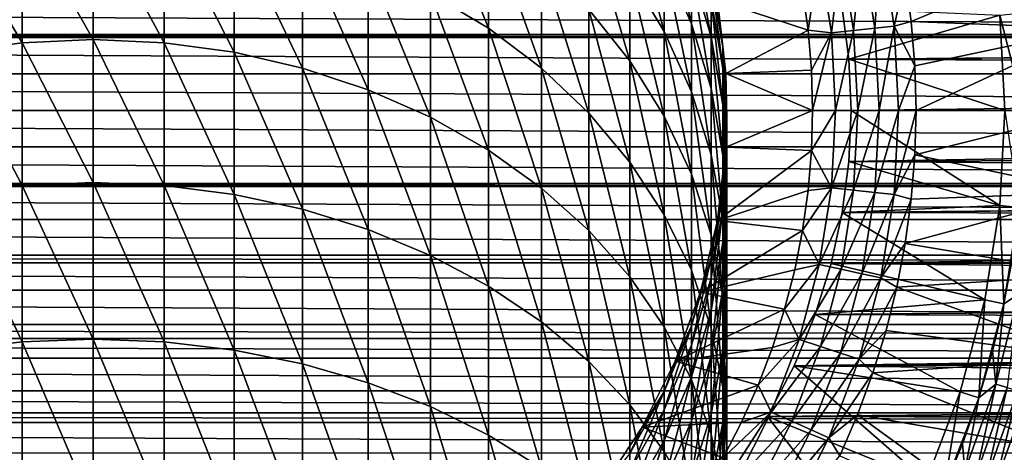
# Model space of a CAD drawing. Header units: metres. Extents: x -109 to 109, y -505 to 40.
# Tile 185 of 256: x -2 to 19, y -48 to -39. Entities that reach past the tile are written whole.
import ezdxf

# ---------------------------------------------------------------- set-up
doc = ezdxf.new("R2010")
doc.units = ezdxf.units.M
doc.layers.add('solid_K244224000C74', color=7, linetype='CONTINUOUS')

msp = doc.modelspace()

# ---------------------------------------------------------------- linework, layer by layer
at = {"layer": 'solid_K244224000C74'}
for points in [[(8.105368, -39.312458, 129.4823), (8.105368, -37.107155, 125.644775), (6.916417, -36.359451, 126.035423)], [(6.916417, -38.59848, 129.931625), (8.105368, -39.312458, 129.4823), (6.916417, -36.359451, 126.035423)], [(11.712595, -39.380741, 119.876343), (11.712595, -37.945328, 116.075211), (11.007415, -36.73455, 116.477722)], [(11.007415, -38.206127, 120.374619), (11.712595, -39.380741, 119.876343), (11.007415, -36.73455, 116.477722)], [(0, -39.546764, 134.828903), (0, -36.912067, 130.99295), (-1.455538, -36.981247, 130.949417)], [(1.455538, -39.612232, 134.779953), (0, -36.912067, 130.99295), (0, -39.546764, 134.828903)], [(1.455538, -39.612232, 134.779953), (1.455538, -36.981247, 130.949417), (0, -36.912067, 130.99295)], [(12.270483, -39.223412, 115.65033), (12.270483, -38.127308, 111.850189), (11.712595, -36.819271, 112.171242)], [(11.712595, -37.945328, 116.075211), (12.270483, -39.223412, 115.65033), (11.712595, -36.819271, 112.171242)], [(-1.455538, -39.612232, 134.779953), (-1.455538, -36.981247, 130.949417), (-2.892772, -37.18792, 130.819351)], [(-1.455538, -39.612232, 134.779953), (0, -39.546764, 134.828903), (-1.455538, -36.981247, 130.949417)], [(2.892772, -39.807812, 134.633743), (2.892772, -37.18792, 130.819351), (1.455538, -36.981247, 130.949417)], [(1.455538, -39.612232, 134.779953), (2.892772, -39.807812, 134.633743), (1.455538, -36.981247, 130.949417)], [(9.192389, -40.134613, 128.964874), (9.192389, -37.968147, 125.194939), (8.105368, -37.107155, 125.644775)], [(8.105368, -39.312458, 129.4823), (9.192389, -40.134613, 128.964874), (8.105368, -37.107155, 125.644775)], [(11.007415, -39.985386, 124.140999), (11.007415, -38.206127, 120.374619), (10.163809, -37.111591, 120.838936)], [(10.163809, -38.931595, 124.691566), (11.007415, -39.985386, 124.140999), (10.163809, -37.111591, 120.838936)], [(-2.892772, -39.807812, 134.633743), (-1.455538, -39.612232, 134.779953), (-2.892772, -37.18792, 130.819351)], [(4.293628, -40.131046, 134.39209), (4.293628, -37.529488, 130.604385), (2.892772, -37.18792, 130.819351)], [(2.892772, -39.807812, 134.633743), (4.293628, -40.131046, 134.39209), (2.892772, -37.18792, 130.819351)], [(12.674063, -39.487782, 111.516266), (12.674063, -38.722252, 107.750633), (12.270483, -37.339386, 107.974411)], [(12.270483, -38.127308, 111.850189), (12.674063, -39.487782, 111.516266), (12.270483, -37.339386, 107.974411)], [(5.640489, -40.577869, 134.058044), (5.640489, -38.001652, 130.307236), (4.293628, -37.529488, 130.604385)], [(4.293628, -40.131046, 134.39209), (5.640489, -40.577869, 134.058044), (4.293628, -37.529488, 130.604385)], [(15.766674, -37.648689, 75.773232), (16.030609, -39.315117, 75.773232), (16.159698, -37.565151, 75.527054)], [(16.030609, -39.315117, 75.773232), (16.430212, -39.273113, 75.527054), (16.159698, -37.565151, 75.527054)], [(16.159698, -37.565151, 75.527054), (16.430212, -39.273113, 75.527054), (16.656336, -38.269371, 75.221321)], [(14.892558, -37.834488, 76.063286), (15.141861, -39.408527, 76.063286), (15.340792, -37.739216, 75.953461)], [(15.141861, -39.408527, 76.063286), (15.597598, -39.360626, 75.953461), (15.340792, -37.739216, 75.953461)], [(15.340792, -37.739216, 75.953461), (15.597598, -39.360626, 75.953461), (15.766674, -37.648689, 75.773232)], [(15.597598, -39.360626, 75.953461), (16.030609, -39.315117, 75.773232), (15.766674, -37.648689, 75.773232)], [(16.656336, -38.269371, 75.221321), (16.779739, -39.175129, 75.221321), (20.5, -37.625355, 71.324097)], [(16.779739, -39.175129, 75.221321), (20.5, -39.316715, 71.531013), (20.5, -37.625355, 71.324097)], [(10.163809, -41.054607, 128.385895), (10.163809, -38.931595, 124.691566), (9.192389, -37.968147, 125.194939)], [(9.192389, -40.134613, 128.964874), (10.163809, -41.054607, 128.385895), (9.192389, -37.968147, 125.194939)], [(12.270483, -40.620651, 119.350357), (12.270483, -39.223412, 115.65033), (11.712595, -37.945328, 116.075211)], [(11.712595, -39.380741, 119.876343), (12.270483, -40.620651, 119.350357), (11.712595, -37.945328, 116.075211)], [(14.892558, -37.834488, 76.063286), (14.550303, -38.536591, 76.099998), (14.665459, -39.356071, 76.099998)], [(14.892558, -37.834488, 76.063286), (14.665459, -39.356071, 76.099998), (15.141861, -39.408527, 76.063286)], [(6.916417, -41.142658, 133.635788), (6.916417, -38.59848, 129.931625), (5.640489, -38.001652, 130.307236)], [(5.640489, -40.577869, 134.058044), (6.916417, -41.142658, 133.635788), (5.640489, -38.001652, 130.307236)], [(12.674063, -40.552738, 115.208412), (12.674063, -39.487782, 111.516266), (12.270483, -38.127308, 111.850189)], [(12.270483, -39.223412, 115.65033), (12.674063, -40.552738, 115.208412), (12.270483, -38.127308, 111.850189)], [(11.712595, -41.116268, 123.550156), (11.712595, -39.380741, 119.876343), (11.007415, -38.206127, 120.374619)], [(11.007415, -39.985386, 124.140999), (11.712595, -41.116268, 123.550156), (11.007415, -38.206127, 120.374619)], [(12.802501, -38.742573, 100.099998), (12.674063, -38.261078, 103.935738), (12.918259, -39.693695, 103.820633)], [(12.918259, -40.141029, 107.521042), (12.918259, -39.693695, 103.820633), (12.674063, -38.261078, 103.935738)], [(12.674063, -38.722252, 107.750633), (12.918259, -40.141029, 107.521042), (12.674063, -38.261078, 103.935738)], [(16.430212, -39.273113, 75.527054), (16.779739, -39.175129, 75.221321), (16.656336, -38.269371, 75.221321)], [(12.80248, -38.742481, 76.099998), (14.665459, -39.356071, 76.099998), (14.550303, -38.536591, 76.099998)], [(74.439682, -39.440685, -15.521873), (-74.439682, -39.440685, -15.521873), (-73.545837, -38.762474, -15.438701)], [(73.545837, -38.762478, -15.438701), (74.439682, -39.440685, -15.521873), (-73.545837, -38.762474, -15.438701)], [(8.105368, -41.818317, 133.130661), (8.105368, -39.312458, 129.4823), (6.916417, -38.59848, 129.931625)], [(6.916417, -41.142658, 133.635788), (8.105368, -41.818317, 133.130661), (6.916417, -38.59848, 129.931625)], [(12.918259, -40.883587, 111.173668), (12.918259, -40.141029, 107.521042), (12.674063, -38.722252, 107.750633)], [(12.674063, -39.487782, 111.516266), (12.918259, -40.883587, 111.173668), (12.674063, -38.722252, 107.750633)], [(12.80248, -38.742481, 76.099998), (12.978005, -40.244209, 76.099998), (14.665459, -39.356071, 76.099998)], [(12.978006, -40.244118, 100.099998), (12.978005, -40.244209, 76.099998), (12.80248, -38.742481, 76.099998)], [(12.978006, -40.244118, 100.099998), (12.80248, -38.742481, 76.099998), (12.802501, -38.742573, 100.099998)], [(12.978006, -40.244118, 100.099998), (12.802501, -38.742573, 100.099998), (12.918259, -39.693695, 103.820633)], [(74.439743, -39.440739, 15.521878), (73.546204, -38.762756, 15.438742), (15.365267, -38.903606, 15.458497)], [(11.007415, -42.060867, 127.752617), (11.007415, -39.985386, 124.140999), (10.163809, -38.931595, 124.691566)], [(10.163809, -41.054607, 128.385895), (11.007415, -42.060867, 127.752617), (10.163809, -38.931595, 124.691566)], [(74.439743, -39.440739, 15.521878), (15.365267, -38.903606, 15.458497), (15.500764, -39.952785, 15.564811)], [(18.597546, -39.045193, 27.37269), (15.500764, -39.952785, 15.564811), (15.365267, -38.903606, 15.458497)], [(18.597546, -39.045193, 27.37269), (18.700001, -41, 27.37269), (15.500764, -39.952785, 15.564811)], [(16.430212, -39.273113, 75.527054), (16.853928, -40.086231, 75.221321), (16.779739, -39.175129, 75.221321)], [(16.779739, -39.175129, 75.221321), (16.853928, -40.086231, 75.221321), (20.5, -39.316715, 71.531013)], [(18.597546, -39.045193, 27.37269), (18.700001, -41, 53.499996), (18.700001, -41, 27.37269)], [(18.597546, -39.045193, 27.37269), (18.597559, -39.045319, 53.499996), (18.700001, -41, 53.499996)], [(18.995359, -39.003422, 53.099995), (19.1, -41, 53.099995), (18.597559, -39.045319, 53.499996)], [(19.1, -41, 53.099995), (18.700001, -41, 53.499996), (18.597559, -39.045319, 53.499996)], [(9.192389, -42.596348, 132.549011), (9.192389, -40.134613, 128.964874), (8.105368, -39.312458, 129.4823)], [(8.105368, -41.818317, 133.130661), (9.192389, -42.596348, 132.549011), (8.105368, -39.312458, 129.4823)], [(12.270483, -42.31002, 122.92646), (12.270483, -40.620651, 119.350357), (11.712595, -39.380741, 119.876343)], [(11.712595, -41.116268, 123.550156), (12.270483, -42.31002, 122.92646), (11.712595, -39.380741, 119.876343)], [(12.674063, -41.910267, 118.803291), (12.674063, -40.552738, 115.208412), (12.270483, -39.223412, 115.65033)], [(12.270483, -40.620651, 119.350357), (12.674063, -41.910267, 118.803291), (12.270483, -39.223412, 115.65033)], [(12.978005, -40.244209, 76.099998), (14.734483, -40.177311, 76.099998), (14.665459, -39.356071, 76.099998)], [(15.141861, -39.408527, 76.063286), (14.665459, -39.356071, 76.099998), (14.734483, -40.177311, 76.099998)], [(15.141861, -39.408527, 76.063286), (15.225266, -41, 76.063286), (15.597598, -39.360626, 75.953461)], [(15.597598, -39.360626, 75.953461), (15.225266, -41, 76.063286), (15.683514, -41, 75.953461)], [(15.597598, -39.360626, 75.953461), (15.683514, -41, 75.953461), (16.030609, -39.315117, 75.773232)], [(16.030609, -39.315117, 75.773232), (15.683514, -41, 75.953461), (16.118912, -41, 75.773232)], [(16.030609, -39.315117, 75.773232), (16.118912, -41, 75.773232), (16.430212, -39.273113, 75.527054)], [(16.430212, -39.273113, 75.527054), (16.118912, -41, 75.773232), (16.520716, -41, 75.527054)], [(16.430212, -39.273113, 75.527054), (16.520716, -41, 75.527054), (16.853928, -40.086231, 75.221321)], [(16.853928, -40.086231, 75.221321), (16.878679, -41, 75.221321), (20.5, -39.316715, 71.531013)], [(20.5, -39.316715, 71.531013), (16.878679, -41, 75.221321), (20.5, -41, 71.599998)], [(75.504868, -40.248245, -15.581876), (-75.504868, -40.248241, -15.581876), (-74.52034, -39.5019, -15.527901)], [(74.52034, -39.5019, -15.527901), (-74.52034, -39.5019, -15.527901), (-74.439682, -39.440685, -15.521873)], [(74.52034, -39.5019, -15.527901), (75.504868, -40.248245, -15.581876), (-74.52034, -39.5019, -15.527901)], [(74.439682, -39.440685, -15.521873), (74.52034, -39.5019, -15.527901), (-74.439682, -39.440685, -15.521873)], [(0, -42.480507, 138.441284), (0, -39.546764, 134.828903), (-1.455538, -39.612232, 134.779953)], [(1.455538, -42.54184, 138.387238), (0, -39.546764, 134.828903), (0, -42.480507, 138.441284)], [(1.455538, -42.54184, 138.387238), (1.455538, -39.612232, 134.779953), (0, -39.546764, 134.828903)], [(12.918259, -41.916584, 114.755013), (12.918259, -40.883587, 111.173668), (12.674063, -39.487782, 111.516266)], [(12.674063, -40.552738, 115.208412), (12.918259, -41.916584, 114.755013), (12.674063, -39.487782, 111.516266)], [(15.141861, -39.408527, 76.063286), (14.734483, -40.177311, 76.099998), (14.75736, -41, 76.099998)], [(15.141861, -39.408527, 76.063286), (14.75736, -41, 76.099998), (15.225266, -41, 76.063286)], [(74.520584, -39.502083, 15.527918), (74.439743, -39.440739, 15.521878), (15.500764, -39.952785, 15.564811)], [(75.50499, -40.248333, 15.581881), (74.520584, -39.502083, 15.527918), (15.500764, -39.952785, 15.564811)], [(-1.455538, -42.54184, 138.387238), (-1.455538, -39.612232, 134.779953), (-2.892772, -39.807812, 134.633743)], [(-1.455538, -42.54184, 138.387238), (0, -42.480507, 138.441284), (-1.455538, -39.612232, 134.779953)], [(2.892772, -42.725067, 138.225815), (2.892772, -39.807812, 134.633743), (1.455538, -39.612232, 134.779953)], [(1.455538, -42.54184, 138.387238), (2.892772, -42.725067, 138.225815), (1.455538, -39.612232, 134.779953)], [(12.978006, -40.244118, 100.099998), (12.918259, -39.693695, 103.820633), (13, -41.144558, 103.704056)], [(13, -41.577877, 107.288521), (13, -41.144558, 103.704056), (12.918259, -39.693695, 103.820633)], [(12.918259, -40.141029, 107.521042), (13, -41.577877, 107.288521), (12.918259, -39.693695, 103.820633)], [(-2.892772, -42.725067, 138.225815), (-1.455538, -42.54184, 138.387238), (-2.892772, -39.807812, 134.633743)], [(4.293628, -43.027889, 137.95903), (4.293628, -40.131046, 134.39209), (2.892772, -39.807812, 134.633743)], [(2.892772, -42.725067, 138.225815), (4.293628, -43.027889, 137.95903), (2.892772, -39.807812, 134.633743)], [(11.712595, -43.140743, 127.073006), (11.712595, -41.116268, 123.550156), (11.007415, -39.985386, 124.140999)], [(11.007415, -42.060867, 127.752617), (11.712595, -43.140743, 127.073006), (11.007415, -39.985386, 124.140999)], [(75.50499, -40.248333, 15.581881), (15.500764, -39.952785, 15.564811), (15.545517, -41, 15.6)], [(18.700001, -41, 27.37269), (15.545517, -41, 15.6), (15.500764, -39.952785, 15.564811)], [(5.640489, -43.446491, 137.590225), (5.640489, -40.577869, 134.058044), (4.293628, -40.131046, 134.39209)], [(4.293628, -43.027889, 137.95903), (5.640489, -43.446491, 137.590225), (4.293628, -40.131046, 134.39209)], [(10.163809, -43.466961, 131.898117), (10.163809, -41.054607, 128.385895), (9.192389, -40.134613, 128.964874)], [(9.192389, -42.596348, 132.549011), (10.163809, -43.466961, 131.898117), (9.192389, -40.134613, 128.964874)], [(13, -42.297165, 110.826714), (13, -41.577877, 107.288521), (12.918259, -40.141029, 107.521042)], [(12.918259, -40.883587, 111.173668), (13, -42.297165, 110.826714), (12.918259, -40.141029, 107.521042)], [(12.978005, -40.244209, 76.099998), (14.75736, -41, 76.099998), (14.734483, -40.177311, 76.099998)], [(16.520716, -41, 75.527054), (16.878679, -41, 75.221321), (16.853928, -40.086231, 75.221321)], [(-75.504868, -40.248241, -15.581876), (76.5, -41, -15.6), (-76.5, -41, -15.6)], [(75.504868, -40.248245, -15.581876), (76.5, -41, -15.6), (-75.504868, -40.248241, -15.581876)], [(12.978006, -41.755882, 100.099998), (12.978005, -40.244209, 76.099998), (12.978006, -40.244118, 100.099998)], [(12.978005, -40.244209, 76.099998), (12.978005, -41.755791, 76.099998), (14.75736, -41, 76.099998)], [(12.978006, -41.755882, 100.099998), (12.978005, -41.755791, 76.099998), (12.978005, -40.244209, 76.099998)], [(12.978006, -41.755882, 100.099998), (12.978006, -40.244118, 100.099998), (13, -41.144558, 103.704056)], [(75.50499, -40.248333, 15.581881), (15.545517, -41, 15.6), (76.5, -41, 15.6)], [(6.916417, -43.975616, 137.124069), (6.916417, -41.142658, 133.635788), (5.640489, -40.577869, 134.058044)], [(5.640489, -43.446491, 137.590225), (6.916417, -43.975616, 137.124069), (5.640489, -40.577869, 134.058044)], [(12.918259, -43.233376, 118.242012), (12.918259, -41.916584, 114.755013), (12.674063, -40.552738, 115.208412)], [(12.674063, -41.910267, 118.803291), (12.918259, -43.233376, 118.242012), (12.674063, -40.552738, 115.208412)], [(12.674063, -43.551628, 122.277763), (12.674063, -41.910267, 118.803291), (12.270483, -40.620651, 119.350357)], [(12.270483, -42.31002, 122.92646), (12.674063, -43.551628, 122.277763), (12.270483, -40.620651, 119.350357)], [(-76.5, -41, -15.6), (76.5, -41, -15.6), (75.50486, -41.751762, -15.581876)], [(-75.50486, -41.751759, -15.581876), (-76.5, -41, -15.6), (75.50486, -41.751762, -15.581876)], [(13, -43.297798, 114.295845), (13, -42.297165, 110.826714), (12.918259, -40.883587, 111.173668)], [(12.918259, -41.916584, 114.755013), (13, -43.297798, 114.295845), (12.918259, -40.883587, 111.173668)], [(12.978005, -41.755791, 76.099998), (14.734483, -41.822693, 76.099998), (14.75736, -41, 76.099998)], [(15.225266, -41, 76.063286), (14.75736, -41, 76.099998), (14.734483, -41.822693, 76.099998)], [(15.225266, -41, 76.063286), (14.734483, -41.822693, 76.099998), (15.141861, -42.591473, 76.063286)], [(15.141861, -42.591473, 76.063286), (15.597598, -42.639374, 75.953461), (15.683514, -41, 75.953461)], [(15.225266, -41, 76.063286), (15.141861, -42.591473, 76.063286), (15.683514, -41, 75.953461)], [(76.5, -41, 15.6), (15.545517, -41, 15.6), (15.500772, -42.047115, 15.564817)], [(18.597546, -42.954807, 27.37269), (15.500772, -42.047115, 15.564817), (15.545517, -41, 15.6)], [(75.504997, -41.751659, 15.581881), (76.5, -41, 15.6), (15.500772, -42.047115, 15.564817)], [(18.597546, -42.954807, 27.37269), (15.545517, -41, 15.6), (18.700001, -41, 27.37269)], [(15.597598, -42.639374, 75.953461), (16.030609, -42.684883, 75.773232), (16.118912, -41, 75.773232)], [(15.683514, -41, 75.953461), (15.597598, -42.639374, 75.953461), (16.118912, -41, 75.773232)], [(16.030609, -42.684883, 75.773232), (16.430212, -42.726887, 75.527054), (16.520716, -41, 75.527054)], [(16.118912, -41, 75.773232), (16.030609, -42.684883, 75.773232), (16.520716, -41, 75.527054)], [(16.430212, -42.726887, 75.527054), (16.853928, -41.913773, 75.221321), (16.878679, -41, 75.221321)], [(16.520716, -41, 75.527054), (16.430212, -42.726887, 75.527054), (16.878679, -41, 75.221321)], [(20.5, -41, 71.599998), (16.878679, -41, 75.221321), (16.853928, -41.913773, 75.221321)], [(20.5, -42.682571, 71.531075), (20.5, -41, 71.599998), (16.853928, -41.913773, 75.221321)], [(18.597546, -42.954807, 27.37269), (18.700001, -41, 27.37269), (18.597559, -42.954681, 53.499996)], [(18.700001, -41, 27.37269), (18.700001, -41, 53.499996), (18.597559, -42.954681, 53.499996)], [(18.995359, -42.996578, 53.099995), (18.597559, -42.954681, 53.499996), (18.700001, -41, 53.499996)], [(8.105368, -44.608604, 136.566391), (8.105368, -41.818317, 133.130661), (6.916417, -41.142658, 133.635788)], [(6.916417, -43.975616, 137.124069), (8.105368, -44.608604, 136.566391), (6.916417, -41.142658, 133.635788)], [(11.007415, -44.419212, 131.186218), (11.007415, -42.060867, 127.752617), (10.163809, -41.054607, 128.385895)], [(10.163809, -43.466961, 131.898117), (11.007415, -44.419212, 131.186218), (10.163809, -41.054607, 128.385895)], [(12.270483, -44.280651, 126.355621), (12.270483, -42.31002, 122.92646), (11.712595, -41.116268, 123.550156)], [(11.712595, -43.140743, 127.073006), (12.270483, -44.280651, 126.355621), (11.712595, -41.116268, 123.550156)], [(12.978006, -41.755882, 100.099998), (13, -41.144558, 103.704056), (12.918259, -42.595421, 103.587486)], [(12.918259, -43.014721, 107.056007), (12.918259, -42.595421, 103.587486), (13, -41.144558, 103.704056)], [(13, -41.577877, 107.288521), (12.918259, -43.014721, 107.056007), (13, -41.144558, 103.704056)], [(12.918259, -43.710747, 110.479752), (12.918259, -43.014721, 107.056007), (13, -41.577877, 107.288521)], [(13, -42.297165, 110.826714), (12.918259, -43.710747, 110.479752), (13, -41.577877, 107.288521)], [(-75.50486, -41.751759, -15.581876), (75.50486, -41.751762, -15.581876), (74.520325, -42.498112, -15.5279)], [(-74.520332, -42.498108, -15.5279), (-75.50486, -41.751759, -15.581876), (74.520325, -42.498112, -15.5279)], [(12.978005, -41.755791, 76.099998), (12.80248, -43.257519, 76.099998), (14.734483, -41.822693, 76.099998)], [(12.802501, -43.257427, 100.099998), (12.80248, -43.257519, 76.099998), (12.978005, -41.755791, 76.099998)], [(12.802501, -43.257427, 100.099998), (12.978005, -41.755791, 76.099998), (12.978006, -41.755882, 100.099998)], [(12.802501, -43.257427, 100.099998), (12.978006, -41.755882, 100.099998), (12.918259, -42.595421, 103.587486)], [(74.520599, -42.497906, 15.52792), (75.504997, -41.751659, 15.581881), (15.500772, -42.047115, 15.564817)], [(9.192389, -45.337494, 135.924225), (9.192389, -42.596348, 132.549011), (8.105368, -41.818317, 133.130661)], [(8.105368, -44.608604, 136.566391), (9.192389, -45.337494, 135.924225), (8.105368, -41.818317, 133.130661)], [(12.918259, -44.825478, 121.612228), (12.918259, -43.233376, 118.242012), (12.674063, -41.910267, 118.803291)], [(12.674063, -43.551628, 122.277763), (12.918259, -44.825478, 121.612228), (12.674063, -41.910267, 118.803291)], [(12.80248, -43.257519, 76.099998), (14.665458, -42.643936, 76.099998), (14.734483, -41.822693, 76.099998)], [(13, -44.57333, 117.673592), (13, -43.297798, 114.295845), (12.918259, -41.916584, 114.755013)], [(12.918259, -43.233376, 118.242012), (13, -44.57333, 117.673592), (12.918259, -41.916584, 114.755013)], [(15.141861, -42.591473, 76.063286), (14.734483, -41.822693, 76.099998), (14.665458, -42.643936, 76.099998)], [(16.430212, -42.726887, 75.527054), (16.779739, -42.824875, 75.221321), (16.853928, -41.913773, 75.221321)], [(20.5, -42.682571, 71.531075), (16.853928, -41.913773, 75.221321), (16.779739, -42.824875, 75.221321)], [(11.712595, -45.441128, 130.422211), (11.712595, -43.140743, 127.073006), (11.007415, -42.060867, 127.752617)], [(11.007415, -44.419212, 131.186218), (11.712595, -45.441128, 130.422211), (11.007415, -42.060867, 127.752617)], [(74.520599, -42.497906, 15.52792), (15.500772, -42.047115, 15.564817), (15.365304, -43.09618, 15.458527)], [(18.597546, -42.954807, 27.37269), (15.365304, -43.09618, 15.458527), (15.500772, -42.047115, 15.564817)], [(12.674063, -45.466255, 125.609474), (12.674063, -43.551628, 122.277763), (12.270483, -42.31002, 122.92646)], [(12.270483, -44.280651, 126.355621), (12.674063, -45.466255, 125.609474), (12.270483, -42.31002, 122.92646)], [(12.918259, -44.679016, 113.836678), (12.918259, -43.710747, 110.479752), (13, -42.297165, 110.826714)], [(13, -43.297798, 114.295845), (12.918259, -44.679016, 113.836678), (13, -42.297165, 110.826714)], [(-74.520332, -42.498108, -15.5279), (74.520325, -42.498112, -15.5279), (74.440132, -42.558971, -15.521908)], [(-74.440132, -42.558971, -15.521908), (-74.520332, -42.498108, -15.5279), (74.440132, -42.558971, -15.521908)], [(-74.440132, -42.558971, -15.521908), (74.440132, -42.558971, -15.521908), (73.545815, -43.237541, -15.438699)], [(-73.545822, -43.237537, -15.438699), (-74.440132, -42.558971, -15.521908), (73.545815, -43.237541, -15.438699)], [(-1.455538, -45.751217, 141.748047), (-1.455538, -42.54184, 138.387238), (-2.892772, -42.725067, 138.225815)], [(0, -45.694412, 141.806824), (0, -42.480507, 138.441284), (-1.455538, -42.54184, 138.387238)], [(-1.455538, -45.751217, 141.748047), (0, -45.694412, 141.806824), (-1.455538, -42.54184, 138.387238)], [(1.455538, -45.751217, 141.748047), (0, -42.480507, 138.441284), (0, -45.694412, 141.806824)], [(1.455538, -45.751217, 141.748047), (1.455538, -42.54184, 138.387238), (0, -42.480507, 138.441284)], [(2.892772, -45.920914, 141.572449), (2.892772, -42.725067, 138.225815), (1.455538, -42.54184, 138.387238)], [(1.455538, -45.751217, 141.748047), (2.892772, -45.920914, 141.572449), (1.455538, -42.54184, 138.387238)], [(10.163809, -46.153126, 135.205643), (10.163809, -43.466961, 131.898117), (9.192389, -42.596348, 132.549011)], [(9.192389, -45.337494, 135.924225), (10.163809, -46.153126, 135.205643), (9.192389, -42.596348, 132.549011)], [(12.802501, -43.257427, 100.099998), (12.918259, -42.595421, 103.587486), (12.674063, -44.028038, 103.472374)], [(12.674063, -44.433498, 106.826416), (12.674063, -44.028038, 103.472374), (12.918259, -42.595421, 103.587486)], [(12.918259, -43.014721, 107.056007), (12.674063, -44.433498, 106.826416), (12.918259, -42.595421, 103.587486)], [(15.141861, -42.591473, 76.063286), (14.665458, -42.643936, 76.099998), (14.550302, -43.463417, 76.099998)], [(15.141861, -42.591473, 76.063286), (14.550302, -43.463417, 76.099998), (14.892558, -44.165512, 76.063286)], [(15.141861, -42.591473, 76.063286), (14.892558, -44.165512, 76.063286), (15.597598, -42.639374, 75.953461)], [(74.44014, -42.558964, 15.521908), (74.520599, -42.497906, 15.52792), (15.365304, -43.09618, 15.458527)], [(73.546227, -43.237228, 15.438744), (74.44014, -42.558964, 15.521908), (15.365304, -43.09618, 15.458527)], [(-2.892772, -45.920914, 141.572449), (-1.455538, -45.751217, 141.748047), (-2.892772, -42.725067, 138.225815)], [(4.293628, -46.20137, 141.282242), (4.293628, -43.027889, 137.95903), (2.892772, -42.725067, 138.225815)], [(2.892772, -45.920914, 141.572449), (4.293628, -46.20137, 141.282242), (2.892772, -42.725067, 138.225815)], [(12.80248, -43.257519, 76.099998), (14.550302, -43.463417, 76.099998), (14.665458, -42.643936, 76.099998)], [(14.892558, -44.165512, 76.063286), (15.340792, -44.260784, 75.953461), (15.597598, -42.639374, 75.953461)], [(15.597598, -42.639374, 75.953461), (15.340792, -44.260784, 75.953461), (16.030609, -42.684883, 75.773232)], [(15.340792, -44.260784, 75.953461), (15.766674, -44.351311, 75.773232), (16.030609, -42.684883, 75.773232)], [(16.030609, -42.684883, 75.773232), (15.766674, -44.351311, 75.773232), (16.430212, -42.726887, 75.527054)], [(15.766674, -44.351311, 75.773232), (16.159698, -44.434849, 75.527054), (16.430212, -42.726887, 75.527054)], [(16.430212, -42.726887, 75.527054), (16.159698, -44.434849, 75.527054), (16.779739, -42.824875, 75.221321)], [(20.5, -42.682571, 71.531075), (16.779739, -42.824875, 75.221321), (16.656334, -43.730633, 75.221321)], [(20.5, -44.373749, 71.324242), (20.5, -42.682571, 71.531075), (16.656334, -43.730633, 75.221321)], [(12.674063, -45.106552, 110.137161), (12.674063, -44.433498, 106.826416), (12.918259, -43.014721, 107.056007)], [(12.918259, -43.710747, 110.479752), (12.674063, -45.106552, 110.137161), (12.918259, -43.014721, 107.056007)], [(18.291391, -44.887802, 27.37269), (15.365304, -43.09618, 15.458527), (18.597546, -42.954807, 27.37269)], [(16.159698, -44.434849, 75.527054), (16.656334, -43.730633, 75.221321), (16.779739, -42.824875, 75.221321)], [(18.597546, -42.954807, 27.37269), (18.597559, -42.954681, 53.499996), (18.291361, -44.887947, 53.499996)], [(18.68264, -44.971016, 53.099995), (18.291361, -44.887947, 53.499996), (18.597559, -42.954681, 53.499996)], [(18.291391, -44.887802, 27.37269), (18.597546, -42.954807, 27.37269), (18.291361, -44.887947, 53.499996)], [(18.995359, -42.996578, 53.099995), (18.68264, -44.971016, 53.099995), (18.597559, -42.954681, 53.499996)], [(18.68264, -44.971016, 48.099998), (18.68264, -44.971016, 53.099995), (18.995359, -42.996578, 53.099995)], [(18.68264, -44.971016, 48.099998), (18.995359, -42.996578, 53.099995), (18.864861, -43.987812, 48.099998)], [(5.640489, -46.589062, 140.881073), (5.640489, -43.446491, 137.590225), (4.293628, -43.027889, 137.95903)], [(4.293628, -46.20137, 141.282242), (5.640489, -46.589062, 140.881073), (4.293628, -43.027889, 137.95903)], [(12.270483, -46.519852, 129.615753), (12.270483, -44.280651, 126.355621), (11.712595, -43.140743, 127.073006)], [(11.712595, -45.441128, 130.422211), (12.270483, -46.519852, 129.615753), (11.712595, -43.140743, 127.073006)], [(73.546227, -43.237228, 15.438744), (15.365304, -43.09618, 15.458527), (15.137107, -44.142624, 15.280181)], [(18.291391, -44.887802, 27.37269), (15.137107, -44.142624, 15.280181), (15.365304, -43.09618, 15.458527)], [(-73.545822, -43.237537, -15.438699), (73.545815, -43.237541, -15.438699), (72.579369, -43.968987, -15.314866)], [(-72.579376, -43.968983, -15.314867), (-73.545822, -43.237537, -15.438699), (72.579369, -43.968987, -15.314866)], [(12.453864, -44.728443, 100.099998), (12.80248, -43.257519, 76.099998), (12.802501, -43.257427, 100.099998)], [(12.453864, -44.728443, 100.099998), (12.802501, -43.257427, 100.099998), (12.674063, -44.028038, 103.472374)], [(12.453864, -44.728443, 100.099998), (12.45388, -44.728359, 76.099998), (12.80248, -43.257519, 76.099998)], [(12.80248, -43.257519, 76.099998), (12.45388, -44.728359, 76.099998), (14.550302, -43.463417, 76.099998)], [(13, -46.115551, 120.93821), (13, -44.57333, 117.673592), (12.918259, -43.233376, 118.242012)], [(12.918259, -44.825478, 121.612228), (13, -46.115551, 120.93821), (12.918259, -43.233376, 118.242012)], [(12.918259, -45.913288, 117.105171), (12.918259, -44.679016, 113.836678), (13, -43.297798, 114.295845)], [(13, -44.57333, 117.673592), (12.918259, -45.913288, 117.105171), (13, -43.297798, 114.295845)], [(72.579926, -43.968563, 15.314948), (73.546227, -43.237228, 15.438744), (15.137107, -44.142624, 15.280181)], [(6.916417, -47.079105, 140.373993), (6.916417, -43.975616, 137.124069), (5.640489, -43.446491, 137.590225)], [(5.640489, -46.589062, 140.881073), (6.916417, -47.079105, 140.373993), (5.640489, -43.446491, 137.590225)], [(11.007415, -47.045238, 134.419693), (11.007415, -44.419212, 131.186218), (10.163809, -43.466961, 131.898117)], [(10.163809, -46.153126, 135.205643), (11.007415, -47.045238, 134.419693), (10.163809, -43.466961, 131.898117)], [(12.45388, -44.728359, 76.099998), (14.389163, -44.2757, 76.099998), (14.550302, -43.463417, 76.099998)], [(12.918259, -46.682648, 124.843948), (12.918259, -44.825478, 121.612228), (12.674063, -43.551628, 122.277763)], [(12.674063, -45.466255, 125.609474), (12.918259, -46.682648, 124.843948), (12.674063, -43.551628, 122.277763)], [(14.892558, -44.165512, 76.063286), (14.550302, -43.463417, 76.099998), (14.389163, -44.2757, 76.099998)], [(12.674063, -46.042858, 113.383286), (12.674063, -45.106552, 110.137161), (12.918259, -43.710747, 110.479752)], [(12.918259, -44.679016, 113.836678), (12.674063, -46.042858, 113.383286), (12.918259, -43.710747, 110.479752)], [(16.159698, -44.434849, 75.527054), (16.484072, -44.628384, 75.221321), (16.656334, -43.730633, 75.221321)], [(20.5, -44.373749, 71.324242), (16.656334, -43.730633, 75.221321), (16.484072, -44.628384, 75.221321)], [(-72.579376, -43.968983, -15.314867), (72.579369, -43.968987, -15.314866), (72.369705, -44.127586, -15.283265)], [(-72.369705, -44.127586, -15.283265), (-72.579376, -43.968983, -15.314867), (72.369705, -44.127586, -15.283265)], [(8.105368, -47.665348, 139.767365), (8.105368, -44.608604, 136.566391), (6.916417, -43.975616, 137.124069)], [(6.916417, -47.079105, 140.373993), (8.105368, -47.665348, 139.767365), (6.916417, -43.975616, 137.124069)], [(12.453864, -44.728443, 100.099998), (12.674063, -44.028038, 103.472374), (12.270483, -45.424393, 103.360184)], [(12.270483, -45.816364, 106.602638), (12.270483, -45.424393, 103.360184), (12.674063, -44.028038, 103.472374)], [(12.674063, -44.433498, 106.826416), (12.270483, -45.816364, 106.602638), (12.674063, -44.028038, 103.472374)], [(72.369705, -44.12759, 15.283264), (72.579926, -43.968563, 15.314948), (15.137107, -44.142624, 15.280181)], [(18.68264, -44.971016, 48.099998), (18.864861, -43.987812, 48.099998), (18.978338, -44.775024, 48.121601)], [(-72.369705, -44.127586, -15.283265), (72.369705, -44.127586, -15.283265), (71.628746, -44.688652, -15.157633)], [(-71.628754, -44.688648, -15.157634), (-72.369705, -44.127586, -15.283265), (71.628746, -44.688652, -15.157633)], [(14.892558, -44.165512, 76.063286), (14.389163, -44.2757, 76.099998), (14.182701, -45.07806, 76.099998)], [(14.892558, -44.165512, 76.063286), (14.182701, -45.07806, 76.099998), (14.480089, -45.704865, 76.063286)], [(14.892558, -44.165512, 76.063286), (14.480089, -45.704865, 76.063286), (15.340792, -44.260784, 75.953461)], [(71.629448, -44.688126, 15.157762), (15.137107, -44.142624, 15.280181), (14.810402, -45.190964, 15.026505)], [(18.291391, -44.887802, 27.37269), (14.810402, -45.190964, 15.026505), (15.137107, -44.142624, 15.280181)], [(71.629448, -44.688126, 15.157762), (72.369705, -44.12759, 15.283264), (15.137107, -44.142624, 15.280181)], [(11.712595, -48.002613, 133.576233), (11.712595, -45.441128, 130.422211), (11.007415, -44.419212, 131.186218)], [(11.007415, -47.045238, 134.419693), (11.712595, -48.002613, 133.576233), (11.007415, -44.419212, 131.186218)], [(12.674063, -47.641823, 128.776962), (12.674063, -45.466255, 125.609474), (12.270483, -44.280651, 126.355621)], [(12.270483, -46.519852, 129.615753), (12.674063, -47.641823, 128.776962), (12.270483, -44.280651, 126.355621)], [(12.270483, -46.467026, 109.80323), (12.270483, -45.816364, 106.602638), (12.674063, -44.433498, 106.826416)], [(12.674063, -45.106552, 110.137161), (12.270483, -46.467026, 109.80323), (12.674063, -44.433498, 106.826416)], [(12.45388, -44.728359, 76.099998), (14.182701, -45.07806, 76.099998), (14.389163, -44.2757, 76.099998)], [(14.480089, -45.704865, 76.063286), (14.915908, -45.846474, 75.953461), (15.340792, -44.260784, 75.953461)], [(15.340792, -44.260784, 75.953461), (14.915908, -45.846474, 75.953461), (15.766674, -44.351311, 75.773232)], [(14.915908, -45.846474, 75.953461), (15.329995, -45.981018, 75.773232), (15.766674, -44.351311, 75.773232)], [(15.766674, -44.351311, 75.773232), (15.329995, -45.981018, 75.773232), (16.159698, -44.434849, 75.527054)], [(15.329995, -45.981018, 75.773232), (15.712133, -46.105183, 75.527054), (16.159698, -44.434849, 75.527054)], [(16.159698, -44.434849, 75.527054), (15.712133, -46.105183, 75.527054), (16.484072, -44.628384, 75.221321)], [(20.5, -46.085289, 70.978676), (20.5, -44.373749, 71.324242), (16.484072, -44.628384, 75.221321)], [(9.192389, -48.340412, 139.068832), (9.192389, -45.337494, 135.924225), (8.105368, -44.608604, 136.566391)], [(8.105368, -47.665348, 139.767365), (9.192389, -48.340412, 139.068832), (8.105368, -44.608604, 136.566391)], [(12.918259, -47.405628, 120.264191), (12.918259, -45.913288, 117.105171), (13, -44.57333, 117.673592)], [(13, -46.115551, 120.93821), (12.918259, -47.405628, 120.264191), (13, -44.57333, 117.673592)], [(15.712133, -46.105183, 75.527054), (16.26346, -45.515499, 75.221321), (16.484072, -44.628384, 75.221321)], [(20.5, -46.085289, 70.978676), (16.484072, -44.628384, 75.221321), (16.26346, -45.515499, 75.221321)], [(-71.628754, -44.688648, -15.157634), (71.628746, -44.688652, -15.157633), (70.697975, -45.394161, -14.968345)], [(-70.697975, -45.394157, -14.968346), (-71.628754, -44.688648, -15.157634), (70.697975, -45.394161, -14.968345)], [(12.45388, -44.728359, 76.099998), (11.936769, -46.14912, 76.099998), (14.182701, -45.07806, 76.099998)], [(11.93681, -46.149036, 100.099998), (11.936769, -46.14912, 76.099998), (12.45388, -44.728359, 76.099998)], [(11.93681, -46.149036, 100.099998), (12.45388, -44.728359, 76.099998), (12.453864, -44.728443, 100.099998)], [(11.93681, -46.149036, 100.099998), (12.453864, -44.728443, 100.099998), (12.270483, -45.424393, 103.360184)], [(12.674063, -47.236397, 116.543892), (12.674063, -46.042858, 113.383286), (12.918259, -44.679016, 113.836678)], [(12.918259, -45.913288, 117.105171), (12.674063, -47.236397, 116.543892), (12.918259, -44.679016, 113.836678)], [(13, -47.914536, 124.068672), (13, -46.115551, 120.93821), (12.918259, -44.825478, 121.612228)], [(12.918259, -46.682648, 124.843948), (13, -47.914536, 124.068672), (12.918259, -44.825478, 121.612228)], [(70.698792, -45.393543, 14.968527), (71.629448, -44.688126, 15.157762), (14.810402, -45.190964, 15.026505)], [(18.516935, -46.61705, 48.121601), (18.978338, -44.775024, 48.121601), (18.749737, -46.687672, 48.184708)], [(18.68264, -44.971016, 48.099998), (18.978338, -44.775024, 48.121601), (18.516935, -46.61705, 48.121601)], [(17.784714, -46.778755, 27.37269), (14.810402, -45.190964, 15.026505), (18.291391, -44.887802, 27.37269)], [(17.784714, -46.778755, 27.37269), (18.291391, -44.887802, 27.37269), (17.784758, -46.778618, 53.499996)], [(18.291391, -44.887802, 27.37269), (18.291361, -44.887947, 53.499996), (17.784758, -46.778618, 53.499996)], [(18.165146, -46.902328, 53.099995), (17.784758, -46.778618, 53.499996), (18.291361, -44.887947, 53.499996)], [(18.68264, -44.971016, 53.099995), (18.165146, -46.902328, 53.099995), (18.291361, -44.887947, 53.499996)], [(18.165146, -46.902328, 48.099998), (18.165146, -46.902328, 53.099995), (18.68264, -44.971016, 53.099995)], [(18.165146, -46.902328, 48.099998), (18.68264, -44.971016, 53.099995), (18.44919, -45.943417, 48.099998)], [(18.44919, -45.943417, 48.099998), (18.68264, -44.971016, 53.099995), (18.68264, -44.971016, 48.099998)], [(18.44919, -45.943417, 48.099998), (18.68264, -44.971016, 48.099998), (18.516935, -46.61705, 48.121601)], [(11.936769, -46.14912, 76.099998), (13.931457, -45.867615, 76.099998), (14.182701, -45.07806, 76.099998)], [(12.270483, -47.372185, 112.94136), (12.270483, -46.467026, 109.80323), (12.674063, -45.106552, 110.137161)], [(12.674063, -46.042858, 113.383286), (12.270483, -47.372185, 112.94136), (12.674063, -45.106552, 110.137161)], [(14.480089, -45.704865, 76.063286), (14.182701, -45.07806, 76.099998), (13.931457, -45.867615, 76.099998)], [(70.698792, -45.393543, 14.968527), (14.810402, -45.190964, 15.026505), (14.377459, -46.240448, 14.693459)], [(17.784714, -46.778755, 27.37269), (14.377459, -46.240448, 14.693459), (14.810402, -45.190964, 15.026505)], [(-70.697975, -45.394157, -14.968346), (70.697975, -45.394161, -14.968345), (70.320206, -45.680058, -14.881433)], [(-70.320206, -45.680058, -14.881433), (-70.697975, -45.394157, -14.968346), (70.320206, -45.680058, -14.881433)], [(10.163809, -49.09581, 138.287186), (10.163809, -46.153126, 135.205643), (9.192389, -45.337494, 135.924225)], [(9.192389, -48.340412, 139.068832), (10.163809, -49.09581, 138.287186), (9.192389, -45.337494, 135.924225)], [(11.93681, -46.149036, 100.099998), (12.270483, -45.424393, 103.360184), (11.712595, -46.766926, 103.252312)], [(11.712595, -47.145931, 106.387482), (11.712595, -46.766926, 103.252312), (12.270483, -45.424393, 103.360184)], [(12.270483, -45.816364, 106.602638), (11.712595, -47.145931, 106.387482), (12.270483, -45.424393, 103.360184)], [(12.270483, -49.01321, 132.685867), (12.270483, -46.519852, 129.615753), (11.712595, -45.441128, 130.422211)], [(11.712595, -48.002613, 133.576233), (12.270483, -49.01321, 132.685867), (11.712595, -45.441128, 130.422211)], [(70.32019, -45.680069, 14.88143), (70.698792, -45.393543, 14.968527), (14.377459, -46.240448, 14.693459)], [(12.918259, -48.792927, 127.916374), (12.918259, -46.682648, 124.843948), (12.674063, -45.466255, 125.609474)], [(12.674063, -47.641823, 128.776962), (12.918259, -48.792927, 127.916374), (12.674063, -45.466255, 125.609474)], [(15.712133, -46.105183, 75.527054), (15.995142, -46.389366, 75.221321), (16.26346, -45.515499, 75.221321)], [(20.5, -46.085289, 70.978676), (16.26346, -45.515499, 75.221321), (15.995142, -46.389366, 75.221321)], [(-70.320206, -45.680058, -14.881433), (70.320206, -45.680058, -14.881433), (69.785904, -46.084335, -14.748204)], [(-69.785912, -46.084332, -14.748206), (-70.320206, -45.680058, -14.881433), (69.785904, -46.084335, -14.748204)], [(-1.455538, -49.219696, 144.840744), (-1.455538, -45.751217, 141.748047), (-2.892772, -45.920914, 141.572449)], [(0, -49.167789, 144.903885), (0, -45.694412, 141.806824), (-1.455538, -45.751217, 141.748047)], [(-1.455538, -49.219696, 144.840744), (0, -49.167789, 144.903885), (-1.455538, -45.751217, 141.748047)], [(1.455538, -49.219696, 144.840744), (0, -45.694412, 141.806824), (0, -49.167789, 144.903885)], [(1.455538, -49.219696, 144.840744), (1.455538, -45.751217, 141.748047), (0, -45.694412, 141.806824)], [(2.892772, -49.374771, 144.6521), (2.892772, -45.920914, 141.572449), (1.455538, -45.751217, 141.748047)], [(1.455538, -49.219696, 144.840744), (2.892772, -49.374771, 144.6521), (1.455538, -45.751217, 141.748047)], [(11.712595, -47.775063, 109.482178), (11.712595, -47.145931, 106.387482), (12.270483, -45.816364, 106.602638)], [(12.270483, -46.467026, 109.80323), (11.712595, -47.775063, 109.482178), (12.270483, -45.816364, 106.602638)], [(14.480089, -45.704865, 76.063286), (13.931457, -45.867615, 76.099998), (13.636665, -46.640987, 76.099998)], [(14.480089, -45.704865, 76.063286), (13.636665, -46.640987, 76.099998), (13.908973, -47.192673, 76.063286)], [(14.480089, -45.704865, 76.063286), (13.908973, -47.192673, 76.063286), (14.915908, -45.846474, 75.953461)], [(13.908973, -47.192673, 76.063286), (14.327603, -47.379059, 75.953461), (14.915908, -45.846474, 75.953461)], [(14.915908, -45.846474, 75.953461), (14.327603, -47.379059, 75.953461), (15.329995, -45.981018, 75.773232)], [(69.786819, -46.083637, 14.748445), (70.32019, -45.680069, 14.88143), (14.377459, -46.240448, 14.693459)], [(-2.892772, -49.374771, 144.6521), (-1.455538, -49.219696, 144.840744), (-2.892772, -45.920914, 141.572449)], [(4.293628, -49.631058, 144.340347), (4.293628, -46.20137, 141.282242), (2.892772, -45.920914, 141.572449)], [(2.892772, -49.374771, 144.6521), (4.293628, -49.631058, 144.340347), (2.892772, -45.920914, 141.572449)], [(11.936769, -46.14912, 76.099998), (13.636665, -46.640987, 76.099998), (13.931457, -45.867615, 76.099998)], [(12.270483, -48.526012, 115.996826), (12.270483, -47.372185, 112.94136), (12.674063, -46.042858, 113.383286)], [(12.674063, -47.236397, 116.543892), (12.270483, -48.526012, 115.996826), (12.674063, -46.042858, 113.383286)], [(12.674063, -48.679478, 119.598648), (12.674063, -47.236397, 116.543892), (12.918259, -45.913288, 117.105171)], [(12.918259, -47.405628, 120.264191), (12.674063, -48.679478, 119.598648), (12.918259, -45.913288, 117.105171)], [(14.327603, -47.379059, 75.953461), (14.725358, -47.556152, 75.773232), (15.329995, -45.981018, 75.773232)], [(15.329995, -45.981018, 75.773232), (14.725358, -47.556152, 75.773232), (15.712133, -46.105183, 75.527054)], [(18.165146, -46.902328, 48.099998), (18.44919, -45.943417, 48.099998), (18.516935, -46.61705, 48.121601)], [(-69.785912, -46.084332, -14.748206), (69.785904, -46.084335, -14.748204), (68.90107, -46.754723, -14.499765)], [(-68.901077, -46.754715, -14.499767), (-69.785912, -46.084332, -14.748206), (68.90107, -46.754723, -14.499765)], [(5.640489, -49.98534, 143.909393), (5.640489, -46.589062, 140.881073), (4.293628, -46.20137, 141.282242)], [(4.293628, -49.631058, 144.340347), (5.640489, -49.98534, 143.909393), (4.293628, -46.20137, 141.282242)], [(11.007415, -49.922039, 137.43222), (11.007415, -47.045238, 134.419693), (10.163809, -46.153126, 135.205643)], [(10.163809, -49.09581, 138.287186), (11.007415, -49.922039, 137.43222), (10.163809, -46.153126, 135.205643)], [(11.25833, -47.5, 100.099998), (11.936769, -46.14912, 76.099998), (11.93681, -46.149036, 100.099998)], [(11.25833, -47.5, 100.099998), (11.93681, -46.149036, 100.099998), (11.712595, -46.766926, 103.252312)], [(11.25833, -47.5, 100.099998), (11.258359, -47.499935, 76.099998), (11.936769, -46.14912, 76.099998)], [(11.936769, -46.14912, 76.099998), (11.258359, -47.499935, 76.099998), (13.636665, -46.640987, 76.099998)], [(12.918259, -49.14642, 123.293396), (12.918259, -47.405628, 120.264191), (13, -46.115551, 120.93821)], [(13, -47.914536, 124.068672), (12.918259, -49.14642, 123.293396), (13, -46.115551, 120.93821)], [(68.902077, -46.753956, 14.500069), (14.377459, -46.240448, 14.693459), (13.831122, -47.283722, 14.278474)], [(17.08334, -48.605885, 27.37269), (13.831122, -47.283722, 14.278474), (14.377459, -46.240448, 14.693459)], [(68.902077, -46.753956, 14.500069), (69.786819, -46.083637, 14.748445), (14.377459, -46.240448, 14.693459)], [(17.08334, -48.605885, 27.37269), (14.377459, -46.240448, 14.693459), (17.784714, -46.778755, 27.37269)], [(14.725358, -47.556152, 75.773232), (15.092424, -47.719582, 75.527054), (15.712133, -46.105183, 75.527054)], [(15.712133, -46.105183, 75.527054), (15.092424, -47.719582, 75.527054), (15.995142, -46.389366, 75.221321)], [(19.935804, -47.976665, 70.978676), (20.5, -46.085289, 70.978676), (15.995142, -46.389366, 75.221321)], [(15.092424, -47.719582, 75.527054), (15.679908, -47.247425, 75.221321), (15.995142, -46.389366, 75.221321)], [(19.935804, -47.976665, 70.978676), (15.995142, -46.389366, 75.221321), (15.679908, -47.247425, 75.221321)], [(6.916417, -50.433155, 143.364655), (6.916417, -47.079105, 140.373993), (5.640489, -46.589062, 140.881073)], [(5.640489, -49.98534, 143.909393), (6.916417, -50.433155, 143.364655), (5.640489, -46.589062, 140.881073)], [(11.258359, -47.499935, 76.099998), (13.298896, -47.396797, 76.099998), (13.636665, -46.640987, 76.099998)], [(11.712595, -48.650272, 112.516479), (11.712595, -47.775063, 109.482178), (12.270483, -46.467026, 109.80323)], [(12.270483, -47.372185, 112.94136), (11.712595, -48.650272, 112.516479), (12.270483, -46.467026, 109.80323)], [(12.674063, -50.064323, 131.759827), (12.674063, -47.641823, 128.776962), (12.270483, -46.519852, 129.615753)], [(12.270483, -49.01321, 132.685867), (12.674063, -50.064323, 131.759827), (12.270483, -46.519852, 129.615753)], [(13.908973, -47.192673, 76.063286), (13.636665, -46.640987, 76.099998), (13.298896, -47.396797, 76.099998)], [(17.877205, -48.40498, 48.121601), (18.516935, -46.61705, 48.121601), (18.101963, -48.498077, 48.184708)], [(18.165146, -46.902328, 48.099998), (18.516935, -46.61705, 48.121601), (17.877205, -48.40498, 48.121601)], [(18.516935, -46.61705, 48.121601), (18.749737, -46.687672, 48.184708), (18.101963, -48.498077, 48.184708)], [(-68.901077, -46.754715, -14.499767), (68.90107, -46.754723, -14.499765), (68.30278, -47.207878, -14.311612)], [(-68.30278, -47.207882, -14.311611), (-68.901077, -46.754715, -14.499767), (68.30278, -47.207878, -14.311612)], [(11.25833, -47.5, 100.099998), (11.712595, -46.766926, 103.252312), (11.007415, -48.038757, 103.150124)], [(11.007415, -48.405476, 106.183662), (11.007415, -48.038757, 103.150124), (11.712595, -46.766926, 103.252312)], [(11.712595, -47.145931, 106.387482), (11.007415, -48.405476, 106.183662), (11.712595, -46.766926, 103.252312)], [(13, -49.958694, 127.044838), (13, -47.914536, 124.068672), (12.918259, -46.682648, 124.843948)], [(12.918259, -48.792927, 127.916374), (13, -49.958694, 127.044838), (12.918259, -46.682648, 124.843948)], [(68.302765, -47.207886, 14.311609), (68.902077, -46.753956, 14.500069), (13.831122, -47.283722, 14.278474)], [(17.784714, -46.778755, 27.37269), (17.784758, -46.778618, 53.499996), (17.0833, -48.605976, 53.499996)], [(17.448751, -48.768597, 53.099995), (17.0833, -48.605976, 53.499996), (17.784758, -46.778618, 53.499996)], [(17.08334, -48.605885, 27.37269), (17.784714, -46.778755, 27.37269), (17.0833, -48.605976, 53.499996)], [(18.165146, -46.902328, 53.099995), (17.448751, -48.768597, 53.099995), (17.784758, -46.778618, 53.499996)], [(18.101963, -48.498077, 48.184708), (18.749737, -46.687672, 48.184708), (18.313831, -48.585838, 48.287544)], [(18.749737, -46.687672, 48.184708), (18.969187, -46.754238, 48.287544), (18.313831, -48.585838, 48.287544)], [(18.313831, -48.585838, 48.287544), (18.969187, -46.754238, 48.287544), (18.506863, -48.665794, 48.427227)], [(18.969187, -46.754238, 48.287544), (19.169127, -46.814892, 48.427227), (18.506863, -48.665794, 48.427227)], [(18.506863, -48.665794, 48.427227), (19.169127, -46.814892, 48.427227), (18.871109, -48.243938, 48.599087)], [(11.712595, -50.808712, 136.514725), (11.712595, -48.002613, 133.576233), (11.007415, -47.045238, 134.419693)], [(11.007415, -49.922039, 137.43222), (11.712595, -50.808712, 136.514725), (11.007415, -47.045238, 134.419693)], [(17.448751, -48.768597, 48.099998), (17.448751, -48.768597, 53.099995), (18.165146, -46.902328, 53.099995)], [(17.448751, -48.768597, 48.099998), (18.165146, -46.902328, 53.099995), (17.831356, -47.844906, 48.099998)], [(17.831356, -47.844906, 48.099998), (18.165146, -46.902328, 53.099995), (18.165146, -46.902328, 48.099998)], [(17.831356, -47.844906, 48.099998), (18.165146, -46.902328, 48.099998), (17.877205, -48.40498, 48.121601)], [(-68.30278, -47.207882, -14.311611), (68.30278, -47.207878, -14.311612), (68.04287, -47.404594, -14.224669)], [(-68.042877, -47.404587, -14.224671), (-68.30278, -47.207882, -14.311611), (68.04287, -47.404594, -14.224669)], [(8.105368, -50.968876, 142.712982), (8.105368, -47.665348, 139.767365), (6.916417, -47.079105, 140.373993)], [(6.916417, -50.433155, 143.364655), (8.105368, -50.968876, 142.712982), (6.916417, -47.079105, 140.373993)], [(11.007415, -49.01421, 109.17804), (11.007415, -48.405476, 106.183662), (11.712595, -47.145931, 106.387482)], [(11.712595, -47.775063, 109.482178), (11.007415, -49.01421, 109.17804), (11.712595, -47.145931, 106.387482)], [(12.270483, -49.921085, 118.949951), (12.270483, -48.526012, 115.996826), (12.674063, -47.236397, 116.543892)], [(12.674063, -48.679478, 119.598648), (12.270483, -49.921085, 118.949951), (12.674063, -47.236397, 116.543892)], [(13.908973, -47.192673, 76.063286), (13.298896, -47.396797, 76.099998), (12.919086, -48.132759, 76.099998)], [(13.908973, -47.192673, 76.063286), (12.919086, -48.132759, 76.099998), (13.185468, -48.612633, 76.063286)], [(13.908973, -47.192673, 76.063286), (13.185468, -48.612633, 76.063286), (14.327603, -47.379059, 75.953461)], [(68.043938, -47.403782, 14.225035), (68.302765, -47.207886, 14.311609), (13.831122, -47.283722, 14.278474)], [(15.092424, -47.719582, 75.527054), (15.318682, -48.087158, 75.221321), (15.679908, -47.247425, 75.221321)], [(19.197521, -49.807117, 70.978676), (15.679908, -47.247425, 75.221321), (15.318682, -48.087158, 75.221321)], [(19.197521, -49.807117, 70.978676), (19.935804, -47.976665, 70.978676), (15.679908, -47.247425, 75.221321)], [(-68.042877, -47.404587, -14.224671), (68.04287, -47.404594, -14.224669), (67.213486, -48.032307, -13.925037)], [(-67.213493, -48.032299, -13.92504), (-68.042877, -47.404587, -14.224671), (67.213486, -48.032307, -13.925037)], [(11.258359, -47.499935, 76.099998), (12.919086, -48.132759, 76.099998), (13.298896, -47.396797, 76.099998)], [(11.712595, -49.765923, 115.470848), (11.712595, -48.650272, 112.516479), (12.270483, -47.372185, 112.94136)], [(12.270483, -48.526012, 115.996826), (11.712595, -49.765923, 115.470848), (12.270483, -47.372185, 112.94136)], [(12.674063, -50.362812, 122.527878), (12.674063, -48.679478, 119.598648), (12.918259, -47.405628, 120.264191)], [(12.918259, -49.14642, 123.293396), (12.674063, -50.362812, 122.527878), (12.918259, -47.405628, 120.264191)], [(68.043938, -47.403782, 14.225035), (13.831122, -47.283722, 14.278474), (13.158881, -48.3186, 13.776722)], [(16.194645, -50.350052, 27.37269), (13.158881, -48.3186, 13.776722), (13.831122, -47.283722, 14.278474)], [(67.2146, -48.031452, 13.925469), (68.043938, -47.403782, 14.225035), (13.158881, -48.3186, 13.776722)], [(13.185468, -48.612633, 76.063286), (13.582321, -48.841759, 75.953461), (14.327603, -47.379059, 75.953461)], [(14.327603, -47.379059, 75.953461), (13.582321, -48.841759, 75.953461), (14.725358, -47.556152, 75.773232)], [(16.194645, -50.350052, 27.37269), (13.831122, -47.283722, 14.278474), (17.08334, -48.605885, 27.37269)], [(9.192389, -51.585766, 141.962585), (9.192389, -48.340412, 139.068832), (8.105368, -47.665348, 139.767365)], [(8.105368, -50.968876, 142.712982), (9.192389, -51.585766, 141.962585), (8.105368, -47.665348, 139.767365)], [(11.258359, -47.499935, 76.099998), (10.427547, -48.76313, 76.099998), (12.919086, -48.132759, 76.099998)], [(10.427602, -48.763062, 100.099998), (10.427547, -48.76313, 76.099998), (11.258359, -47.499935, 76.099998)], [(10.427602, -48.763062, 100.099998), (11.258359, -47.499935, 76.099998), (11.25833, -47.5, 100.099998)], [(10.427602, -48.763062, 100.099998), (11.25833, -47.5, 100.099998), (11.007415, -48.038757, 103.150124)], [(12.918259, -51.142735, 130.809738), (12.918259, -48.792927, 127.916374), (12.674063, -47.641823, 128.776962)], [(12.674063, -50.064323, 131.759827), (12.918259, -51.142735, 130.809738), (12.674063, -47.641823, 128.776962)], [(13.582321, -48.841759, 75.953461), (13.959386, -49.059456, 75.773232), (14.725358, -47.556152, 75.773232)], [(14.725358, -47.556152, 75.773232), (13.959386, -49.059456, 75.773232), (15.092424, -47.719582, 75.527054)], [(11.007415, -49.86105, 112.113968), (11.007415, -49.01421, 109.17804), (11.712595, -47.775063, 109.482178)], [(11.712595, -48.650272, 112.516479), (11.007415, -49.86105, 112.113968), (11.712595, -47.775063, 109.482178)], [(13.959386, -49.059456, 75.773232), (14.307359, -49.260357, 75.527054), (15.092424, -47.719582, 75.527054)], [(15.092424, -47.719582, 75.527054), (14.307359, -49.260357, 75.527054), (15.318682, -48.087158, 75.221321)], [(17.448751, -48.768597, 48.099998), (17.831356, -47.844906, 48.099998), (17.877205, -48.40498, 48.121601)], [(12.270483, -51.744678, 135.546219), (12.270483, -49.01321, 132.685867), (11.712595, -48.002613, 133.576233)], [(11.712595, -50.808712, 136.514725), (12.270483, -51.744678, 135.546219), (11.712595, -48.002613, 133.576233)], [(12.918259, -51.124462, 126.173302), (12.918259, -49.14642, 123.293396), (13, -47.914536, 124.068672)], [(13, -49.958694, 127.044838), (12.918259, -51.124462, 126.173302), (13, -47.914536, 124.068672)]]:
    msp.add_3dface(points, dxfattribs=at)

doc.saveas('drawing.dxf')
